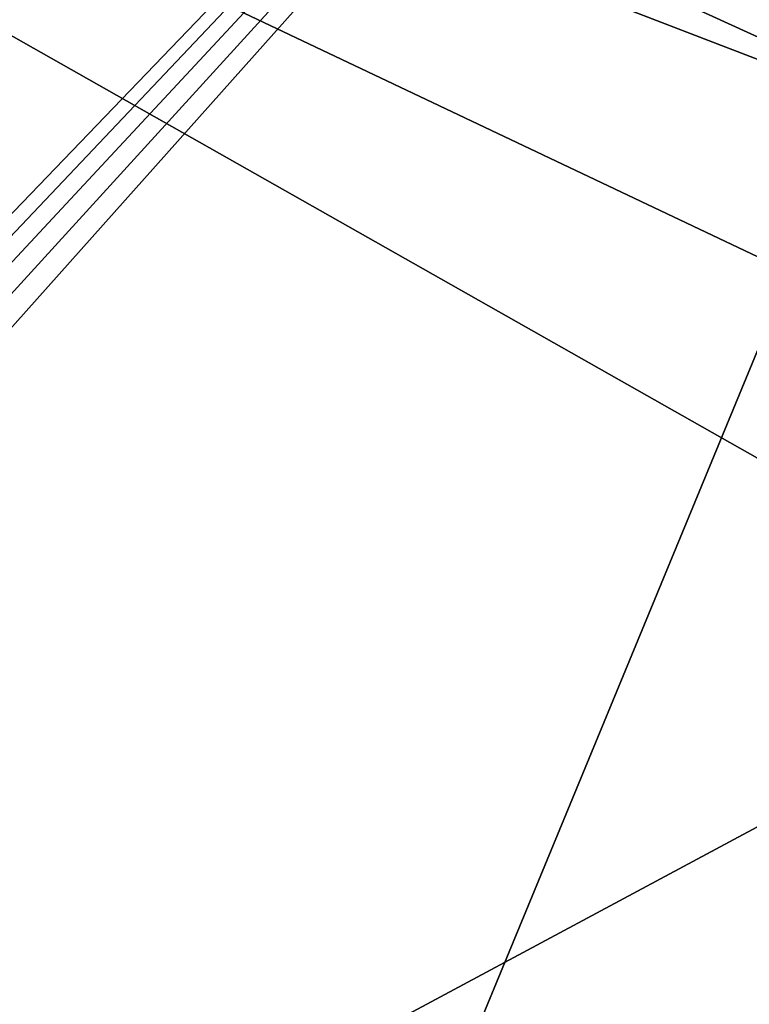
# Model space of a CAD drawing. Header units: metres. Extents: x -1204 to 0, y -809 to 0.
# Tile 105 of 130: x -241 to -121, y -383 to -220. Entities that reach past the tile are written whole.
import ezdxf

# ---------------------------------------------------------------- set-up
doc = ezdxf.new("R2010")
doc.units = ezdxf.units.M

msp = doc.modelspace()

# ---------------------------------------------------------------- linework, layer by layer
at = {"layer": 'top0123459'}
for points in [[(-10, -10, 90), (-602.021179, -625.846375, 90), (-1194.042358, -10, 90)], [(-594.006104, -626.560364, 90), (-602.021179, -625.846375, 90), (-10, -10, 90)], [(-585.781799, -628.854126, 90), (-594.006104, -626.560364, 90), (-10, -10, 90)], [(-577.802734, -632.855408, 90), (-585.781799, -628.854126, 90), (-10, -10, 90)], [(-10, -10, 90), (-570.615173, -638.481506, 90), (-577.802734, -632.855408, 90)], [(-317.021149, -753.244812, 90), (-570.615173, -638.481506, 90), (-10, -10, 90)], [(-10.00001, -794.032166, 90), (-317.021149, -753.244812, 90), (-10, -10, 90)], [(-360.52652, -81.898285, 118.593521), (-421.769043, -85.030029, 118.538857), (-67.645378, -246.592377, 115.718773)], [(-70.629105, -206.836044, 116.412727), (-360.52652, -81.898285, 118.593521), (-67.645378, -246.592377, 115.718773)], [(-67.645378, -246.592377, 115.718773), (-421.769043, -85.030029, 118.538857), (-482.169464, -87.233986, 118.500389)], [(-590.164673, -606.131226, 109.443001), (-64.054756, -324.029175, 114.367111), (-482.169464, -87.233986, 118.500389)], [(-64.054756, -324.029175, 114.367111), (-65.505524, -284.940216, 115.049408), (-482.169464, -87.233986, 118.500389)], [(-482.169464, -87.233986, 118.500389), (-65.505524, -284.940216, 115.049408), (-67.645378, -246.592377, 115.718773)], [(-63.314919, -401.999695, 113.006126), (-64.054756, -324.029175, 114.367111), (-590.164673, -606.131226, 109.443001)]]:
    msp.add_3dface(points, dxfattribs=at)

doc.saveas('drawing.dxf')
